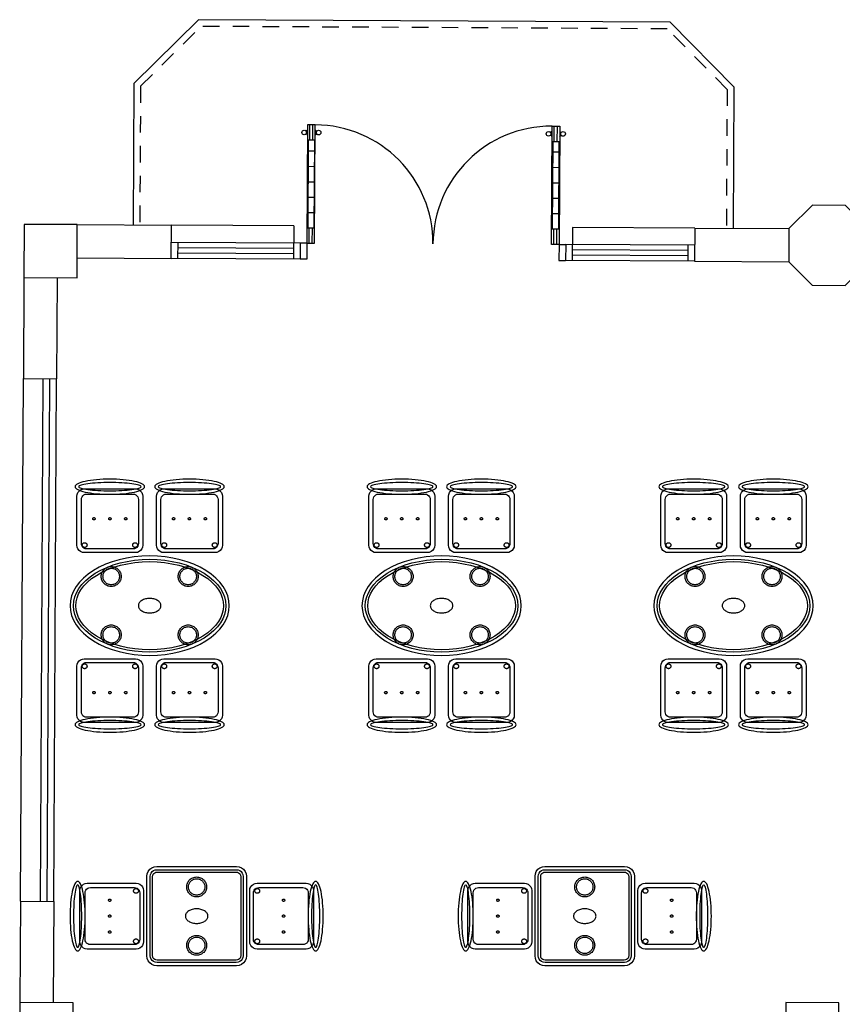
# Model space of a CAD drawing. Header units: metres. Extents: x 2232.4 to 2275.2, y 411.9 to 437.5.
# Tile 4 of 34: x 2232.4 to 2238.6, y 425.7 to 433.1. Entities that reach past the tile are written whole.
import ezdxf

# ---------------------------------------------------------------- set-up
doc = ezdxf.new("R2010")
doc.units = ezdxf.units.M
doc.linetypes.add('HIDDEN2', pattern=[0.1875, 0.125, -0.0625])
for name, color, linetype in [('CL', 40, 'Continuous'), ('DOOR', 5, 'Continuous'), ('ELEV', 4, 'Continuous'), ('HIDDEN', 9, 'HIDDEN2'), ('RP_CHAIRS', 7, 'Continuous'), ('RP_TABLES', 7, 'Continuous'), ('WALL NEW', 40, 'Continuous')]:
    doc.layers.add(name, color=color, linetype=linetype)

# ---------------------------------------------------------------- blocks, each defined once
blk = doc.blocks.new('HHHBHHB')
at = {"layer": 'DOOR'}
for p, q in [((2938.6427, 449.7286), (2938.6427, 448.6488)), ((2938.7128, 449.7286), (2938.6427, 449.7286)), ((2938.6637, 449.5884), (2938.6637, 449.7286)), ((2938.6918, 449.5884), (2938.6918, 449.7286)), ((2938.7128, 448.6488), (2938.7128, 449.7286)), ((2940.8726, 448.6488), (2940.8726, 449.7286)), ((2940.8726, 449.7286), (2940.9427, 449.7286)), ((2940.8936, 449.5884), (2940.8936, 449.7286)), ((2940.9217, 449.5884), (2940.9217, 449.7286)), ((2940.9427, 449.7286), (2940.9427, 448.6488)), ((2938.7128, 449.5884), (2938.6427, 449.5884)), ((2938.6497, 449.5884), (2938.6497, 448.789)), ((2938.7058, 449.5884), (2938.7058, 448.789)), ((2940.8726, 449.5884), (2940.9427, 449.5884)), ((2940.8796, 449.5884), (2940.8796, 448.789)), ((2940.9357, 449.5884), (2940.9357, 448.789)), ((2938.6497, 449.4902), (2938.7058, 449.4902)), ((2940.9357, 449.4902), (2940.8796, 449.4902)), ((2938.6497, 449.35), (2938.7058, 449.35)), ((2940.9357, 449.35), (2940.8796, 449.35)), ((2938.6497, 449.2097), (2938.7058, 449.2097)), ((2940.9357, 449.2097), (2940.8796, 449.2097)), ((2938.6497, 449.0695), (2938.7058, 449.0695)), ((2940.9357, 449.0695), (2940.8796, 449.0695)), ((2938.6497, 448.9293), (2938.7058, 448.9293)), ((2940.9357, 448.9293), (2940.8796, 448.9293)), ((2938.6427, 448.789), (2938.7128, 448.789)), ((2938.6637, 448.6488), (2938.6637, 448.789)), ((2938.6918, 448.6488), (2938.6918, 448.789)), ((2940.9427, 448.789), (2940.8726, 448.789)), ((2940.8936, 448.6488), (2940.8936, 448.789)), ((2940.9217, 448.6488), (2940.9217, 448.789)), ((2938.6427, 448.6488), (2938.7128, 448.6488)), ((2940.9427, 448.6488), (2940.8726, 448.6488))]:
    blk.add_line(p, q, dxfattribs=at)
for centre in [(2938.6115, 449.6585), (2938.744, 449.6585), (2940.8414, 449.6585), (2940.9739, 449.6585)]:
    blk.add_circle(centre, 0.021, dxfattribs=at)
for centre, radius, start, end in [((2938.6288, 449.6919), 0.0168, 234.96996, 326.28861), ((2938.7128, 448.6488), 1.0799, 0, 90), ((2938.7268, 449.6919), 0.0168, 213.71139, 305.03004), ((2940.8726, 448.6488), 1.0799, 90, 180), ((2940.8586, 449.6919), 0.0168, 234.96996, 326.28861), ((2940.9567, 449.6919), 0.0168, 213.71139, 305.03004), ((2938.6288, 449.6252), 0.0168, 33.71139, 125.03004), ((2938.7268, 449.6252), 0.0168, 54.96996, 146.28861), ((2940.8586, 449.6252), 0.0168, 33.71139, 125.03004), ((2940.9567, 449.6252), 0.0168, 54.96996, 146.28861)]:
    blk.add_arc(centre, radius, start, end, dxfattribs=at)
blk = doc.blocks.new('GGQSW')
at = {"layer": 'DOOR'}
for p, q in [((2937.5886, 444.5474), (2937.5386, 444.5474)), ((2937.5886, 444.5474), (2937.5886, 444.4274)), ((2939.4886, 444.5474), (2939.5386, 444.5474)), ((2939.4886, 444.5474), (2939.4886, 444.4274)), ((2937.5886, 444.4274), (2937.5386, 444.4274)), ((2939.4886, 444.4274), (2939.5386, 444.4274))]:
    blk.add_line(p, q, dxfattribs=at)
at = {"layer": 'DOOR', "xscale": 0.826086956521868, "yscale": 0.826086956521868, "zscale": 0.826086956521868}
blk.add_blockref('HHHBHHB', (510.0142, 73.9246), dxfattribs=at)
blk = doc.blocks.new('RP_CLASSIC_TABLE_4')
at = {"color": 0, "linetype": 'Continuous', "lineweight": -2}
for points in [[(0.6, 0), (0.5971, 0.0368), (0.5885, 0.0732), (0.5742, 0.1089), (0.5543, 0.1435), (0.5292, 0.1768), (0.4989, 0.2083), (0.4638, 0.2379), (0.4243, 0.2652), (0.3806, 0.2899), (0.3333, 0.3118), (0.2828, 0.3307), (0.2296, 0.3465), (0.1742, 0.3589), (0.1171, 0.3678), (0.0588, 0.3732), (0, 0.375), (-0.0588, 0.3732), (-0.1171, 0.3678), (-0.1742, 0.3589), (-0.2296, 0.3465), (-0.2828, 0.3307), (-0.3333, 0.3118), (-0.3806, 0.2899), (-0.4243, 0.2652), (-0.4638, 0.2379), (-0.4989, 0.2083), (-0.5292, 0.1768), (-0.5543, 0.1435), (-0.5742, 0.1089), (-0.5885, 0.0732), (-0.5971, 0.0368), (-0.6, 0), (-0.5971, -0.0368), (-0.5885, -0.0732), (-0.5742, -0.1089), (-0.5543, -0.1435), (-0.5292, -0.1768), (-0.4989, -0.2083), (-0.4638, -0.2379), (-0.4243, -0.2652), (-0.3806, -0.2899), (-0.3333, -0.3118), (-0.2828, -0.3307), (-0.2296, -0.3465), (-0.1742, -0.3589), (-0.1171, -0.3678), (-0.0588, -0.3732), (0, -0.375), (0.0588, -0.3732), (0.1171, -0.3678), (0.1742, -0.3589), (0.2296, -0.3465), (0.2828, -0.3307), (0.3333, -0.3118), (0.3806, -0.2899), (0.4243, -0.2652), (0.4638, -0.2379), (0.4989, -0.2083), (0.5292, -0.1768), (0.5543, -0.1435), (0.5742, -0.1089), (0.5885, -0.0732), (0.5971, -0.0368)], [(0.5749, 0), (0.5723, -0.0329), (0.5646, -0.0656), (0.5516, -0.0979), (0.5334, -0.1297), (0.5101, -0.1605), (0.4818, -0.1901), (0.4486, -0.218), (0.411, -0.244), (0.3692, -0.2676), (0.3237, -0.2887), (0.2749, -0.307), (0.2233, -0.3222), (0.1695, -0.3343), (0.114, -0.343), (0.0573, -0.3482), (0, -0.35), (-0.0573, -0.3482), (-0.114, -0.343), (-0.1695, -0.3343), (-0.2233, -0.3222), (-0.2749, -0.307), (-0.3237, -0.2887), (-0.3692, -0.2676), (-0.411, -0.244), (-0.4486, -0.218), (-0.4818, -0.1901), (-0.5101, -0.1605), (-0.5334, -0.1297), (-0.5516, -0.0979), (-0.5646, -0.0656), (-0.5723, -0.0329), (-0.5749, 0), (-0.5723, 0.0329), (-0.5646, 0.0656), (-0.5516, 0.0979), (-0.5334, 0.1297), (-0.5101, 0.1605), (-0.4818, 0.1901), (-0.4486, 0.218), (-0.411, 0.244), (-0.3692, 0.2676), (-0.3237, 0.2887), (-0.2749, 0.307), (-0.2233, 0.3222), (-0.1695, 0.3343), (-0.114, 0.343), (-0.0573, 0.3482), (0, 0.35), (0.0573, 0.3482), (0.114, 0.343), (0.1695, 0.3343), (0.2233, 0.3222), (0.2749, 0.307), (0.3237, 0.2887), (0.3692, 0.2676), (0.411, 0.244), (0.4486, 0.218), (0.4818, 0.1901), (0.5101, 0.1605), (0.5334, 0.1297), (0.5516, 0.0979), (0.5646, 0.0656), (0.5723, 0.0329)], [(0.5569, 0), (0.5545, -0.0301), (0.5474, -0.0601), (0.5354, -0.0901), (0.5184, -0.1198), (0.4964, -0.1488), (0.4694, -0.1769), (0.4377, -0.2037), (0.4014, -0.2287), (0.361, -0.2516), (0.3167, -0.2721), (0.2692, -0.2899), (0.2188, -0.3048), (0.1661, -0.3166), (0.1117, -0.3251), (0.0562, -0.3303), (0, -0.332), (-0.0562, -0.3303), (-0.1117, -0.3251), (-0.1661, -0.3166), (-0.2188, -0.3048), (-0.2692, -0.2899), (-0.3167, -0.2721), (-0.361, -0.2516), (-0.4014, -0.2287), (-0.4377, -0.2037), (-0.4694, -0.1769), (-0.4964, -0.1488), (-0.5184, -0.1198), (-0.5354, -0.0901), (-0.5474, -0.0601), (-0.5545, -0.0301), (-0.5569, 0), (-0.5545, 0.0301), (-0.5474, 0.0601), (-0.5354, 0.0901), (-0.5184, 0.1198), (-0.4964, 0.1488), (-0.4694, 0.1769), (-0.4377, 0.2037), (-0.4014, 0.2287), (-0.361, 0.2516), (-0.3167, 0.2721), (-0.2692, 0.2899), (-0.2188, 0.3048), (-0.1661, 0.3166), (-0.1117, 0.3251), (-0.0562, 0.3303), (0, 0.332), (0.0562, 0.3303), (0.1117, 0.3251), (0.1661, 0.3166), (0.2188, 0.3048), (0.2692, 0.2899), (0.3167, 0.2721), (0.361, 0.2516), (0.4014, 0.2287), (0.4377, 0.2037), (0.4694, 0.1769), (0.4964, 0.1488), (0.5184, 0.1198), (0.5354, 0.0901), (0.5474, 0.0601), (0.5545, 0.0301)], [(-0.215, 0.22), (-0.2154, 0.2126), (-0.2164, 0.2054), (-0.2182, 0.1982), (-0.2207, 0.1913), (-0.2239, 0.1846), (-0.2276, 0.1783), (-0.232, 0.1724), (-0.237, 0.167), (-0.2424, 0.162), (-0.2483, 0.1576), (-0.2546, 0.1539), (-0.2613, 0.1507), (-0.2682, 0.1482), (-0.2754, 0.1464), (-0.2826, 0.1454), (-0.29, 0.145), (-0.2974, 0.1454), (-0.3046, 0.1464), (-0.3118, 0.1482), (-0.3187, 0.1507), (-0.3254, 0.1539), (-0.3317, 0.1576), (-0.3376, 0.162), (-0.343, 0.167), (-0.348, 0.1724), (-0.3524, 0.1783), (-0.3561, 0.1846), (-0.3593, 0.1913), (-0.3618, 0.1982), (-0.3636, 0.2054), (-0.3646, 0.2126), (-0.365, 0.22), (-0.3646, 0.2274), (-0.3636, 0.2346), (-0.3618, 0.2418), (-0.3593, 0.2487), (-0.3561, 0.2554), (-0.3524, 0.2617), (-0.348, 0.2676), (-0.343, 0.273), (-0.3376, 0.278), (-0.3317, 0.2824), (-0.3254, 0.2861), (-0.3187, 0.2893), (-0.3118, 0.2918), (-0.3046, 0.2936), (-0.2974, 0.2946), (-0.29, 0.295), (-0.2826, 0.2946), (-0.2754, 0.2936), (-0.2682, 0.2918), (-0.2613, 0.2893), (-0.2546, 0.2861), (-0.2483, 0.2824), (-0.2424, 0.278), (-0.237, 0.273), (-0.232, 0.2676), (-0.2276, 0.2617), (-0.2239, 0.2554), (-0.2207, 0.2487), (-0.2182, 0.2418), (-0.2164, 0.2346), (-0.2154, 0.2274)], [(-0.228, 0.22), (-0.2283, 0.2139), (-0.2292, 0.2079), (-0.2307, 0.202), (-0.2327, 0.1963), (-0.2353, 0.1908), (-0.2384, 0.1856), (-0.2421, 0.1807), (-0.2462, 0.1762), (-0.2507, 0.1721), (-0.2556, 0.1684), (-0.2608, 0.1653), (-0.2663, 0.1627), (-0.272, 0.1607), (-0.2779, 0.1592), (-0.2839, 0.1583), (-0.29, 0.158), (-0.2961, 0.1583), (-0.3021, 0.1592), (-0.308, 0.1607), (-0.3137, 0.1627), (-0.3192, 0.1653), (-0.3244, 0.1684), (-0.3293, 0.1721), (-0.3338, 0.1762), (-0.3379, 0.1807), (-0.3416, 0.1856), (-0.3447, 0.1908), (-0.3473, 0.1963), (-0.3493, 0.202), (-0.3508, 0.2079), (-0.3517, 0.2139), (-0.352, 0.22), (-0.3517, 0.2261), (-0.3508, 0.2321), (-0.3493, 0.238), (-0.3473, 0.2437), (-0.3447, 0.2492), (-0.3416, 0.2544), (-0.3379, 0.2593), (-0.3338, 0.2638), (-0.3293, 0.2679), (-0.3244, 0.2716), (-0.3192, 0.2747), (-0.3137, 0.2773), (-0.308, 0.2793), (-0.3021, 0.2808), (-0.2961, 0.2817), (-0.29, 0.282), (-0.2839, 0.2817), (-0.2779, 0.2808), (-0.272, 0.2793), (-0.2663, 0.2773), (-0.2608, 0.2747), (-0.2556, 0.2716), (-0.2507, 0.2679), (-0.2462, 0.2638), (-0.2421, 0.2593), (-0.2384, 0.2544), (-0.2353, 0.2492), (-0.2327, 0.2437), (-0.2307, 0.238), (-0.2292, 0.2321), (-0.2283, 0.2261)], [(0.365, 0.22), (0.3646, 0.2126), (0.3636, 0.2054), (0.3618, 0.1982), (0.3593, 0.1913), (0.3561, 0.1846), (0.3524, 0.1783), (0.348, 0.1724), (0.343, 0.167), (0.3376, 0.162), (0.3317, 0.1576), (0.3254, 0.1539), (0.3187, 0.1507), (0.3118, 0.1482), (0.3046, 0.1464), (0.2974, 0.1454), (0.29, 0.145), (0.2826, 0.1454), (0.2754, 0.1464), (0.2682, 0.1482), (0.2613, 0.1507), (0.2546, 0.1539), (0.2483, 0.1576), (0.2424, 0.162), (0.237, 0.167), (0.232, 0.1724), (0.2276, 0.1783), (0.2239, 0.1846), (0.2207, 0.1913), (0.2182, 0.1982), (0.2164, 0.2054), (0.2154, 0.2126), (0.215, 0.22), (0.2154, 0.2274), (0.2164, 0.2346), (0.2182, 0.2418), (0.2207, 0.2487), (0.2239, 0.2554), (0.2276, 0.2617), (0.232, 0.2676), (0.237, 0.273), (0.2424, 0.278), (0.2483, 0.2824), (0.2546, 0.2861), (0.2613, 0.2893), (0.2682, 0.2918), (0.2754, 0.2936), (0.2826, 0.2946), (0.29, 0.295), (0.2974, 0.2946), (0.3046, 0.2936), (0.3118, 0.2918), (0.3187, 0.2893), (0.3254, 0.2861), (0.3317, 0.2824), (0.3376, 0.278), (0.343, 0.273), (0.348, 0.2676), (0.3524, 0.2617), (0.3561, 0.2554), (0.3593, 0.2487), (0.3618, 0.2418), (0.3636, 0.2346), (0.3646, 0.2274)], [(0.352, 0.22), (0.3517, 0.2139), (0.3508, 0.2079), (0.3493, 0.202), (0.3473, 0.1963), (0.3447, 0.1908), (0.3416, 0.1856), (0.3379, 0.1807), (0.3338, 0.1762), (0.3293, 0.1721), (0.3244, 0.1684), (0.3192, 0.1653), (0.3137, 0.1627), (0.308, 0.1607), (0.3021, 0.1592), (0.2961, 0.1583), (0.29, 0.158), (0.2839, 0.1583), (0.2779, 0.1592), (0.272, 0.1607), (0.2663, 0.1627), (0.2608, 0.1653), (0.2556, 0.1684), (0.2507, 0.1721), (0.2462, 0.1762), (0.2421, 0.1807), (0.2384, 0.1856), (0.2353, 0.1908), (0.2327, 0.1963), (0.2307, 0.202), (0.2292, 0.2079), (0.2283, 0.2139), (0.228, 0.22), (0.2283, 0.2261), (0.2292, 0.2321), (0.2307, 0.238), (0.2327, 0.2437), (0.2353, 0.2492), (0.2384, 0.2544), (0.2421, 0.2593), (0.2462, 0.2638), (0.2507, 0.2679), (0.2556, 0.2716), (0.2608, 0.2747), (0.2663, 0.2773), (0.272, 0.2793), (0.2779, 0.2808), (0.2839, 0.2817), (0.29, 0.282), (0.2961, 0.2817), (0.3021, 0.2808), (0.308, 0.2793), (0.3137, 0.2773), (0.3192, 0.2747), (0.3244, 0.2716), (0.3293, 0.2679), (0.3338, 0.2638), (0.3379, 0.2593), (0.3416, 0.2544), (0.3447, 0.2492), (0.3473, 0.2437), (0.3493, 0.238), (0.3508, 0.2321), (0.3517, 0.2261)], [(0.085, 0), (0.0846, 0.0054), (0.0834, 0.0107), (0.0813, 0.016), (0.0785, 0.021), (0.075, 0.0259), (0.0707, 0.0306), (0.0657, 0.0349), (0.0601, 0.0389), (0.0539, 0.0425), (0.0472, 0.0457), (0.0401, 0.0485), (0.0325, 0.0508), (0.0247, 0.0526), (0.0166, 0.0539), (0.0083, 0.0547), (0, 0.055), (-0.0083, 0.0547), (-0.0166, 0.0539), (-0.0247, 0.0526), (-0.0325, 0.0508), (-0.0401, 0.0485), (-0.0472, 0.0457), (-0.0539, 0.0425), (-0.0601, 0.0389), (-0.0657, 0.0349), (-0.0707, 0.0306), (-0.075, 0.0259), (-0.0785, 0.021), (-0.0813, 0.016), (-0.0834, 0.0107), (-0.0846, 0.0054), (-0.085, 0), (-0.0846, -0.0054), (-0.0834, -0.0107), (-0.0813, -0.016), (-0.0785, -0.021), (-0.075, -0.0259), (-0.0707, -0.0306), (-0.0657, -0.0349), (-0.0601, -0.0389), (-0.0539, -0.0425), (-0.0472, -0.0457), (-0.0401, -0.0485), (-0.0325, -0.0508), (-0.0247, -0.0526), (-0.0166, -0.0539), (-0.0083, -0.0547), (0, -0.055), (0.0083, -0.0547), (0.0166, -0.0539), (0.0247, -0.0526), (0.0325, -0.0508), (0.0401, -0.0485), (0.0472, -0.0457), (0.0539, -0.0425), (0.0601, -0.0389), (0.0657, -0.0349), (0.0707, -0.0306), (0.075, -0.0259), (0.0785, -0.021), (0.0813, -0.016), (0.0834, -0.0107), (0.0846, -0.0054)], [(-0.215, -0.22), (-0.2154, -0.2274), (-0.2164, -0.2346), (-0.2182, -0.2418), (-0.2207, -0.2487), (-0.2239, -0.2554), (-0.2276, -0.2617), (-0.232, -0.2676), (-0.237, -0.273), (-0.2424, -0.278), (-0.2483, -0.2824), (-0.2546, -0.2861), (-0.2613, -0.2893), (-0.2682, -0.2918), (-0.2754, -0.2936), (-0.2826, -0.2946), (-0.29, -0.295), (-0.2974, -0.2946), (-0.3046, -0.2936), (-0.3118, -0.2918), (-0.3187, -0.2893), (-0.3254, -0.2861), (-0.3317, -0.2824), (-0.3376, -0.278), (-0.343, -0.273), (-0.348, -0.2676), (-0.3524, -0.2617), (-0.3561, -0.2554), (-0.3593, -0.2487), (-0.3618, -0.2418), (-0.3636, -0.2346), (-0.3646, -0.2274), (-0.365, -0.22), (-0.3646, -0.2126), (-0.3636, -0.2054), (-0.3618, -0.1982), (-0.3593, -0.1913), (-0.3561, -0.1846), (-0.3524, -0.1783), (-0.348, -0.1724), (-0.343, -0.167), (-0.3376, -0.162), (-0.3317, -0.1576), (-0.3254, -0.1539), (-0.3187, -0.1507), (-0.3118, -0.1482), (-0.3046, -0.1464), (-0.2974, -0.1454), (-0.29, -0.145), (-0.2826, -0.1454), (-0.2754, -0.1464), (-0.2682, -0.1482), (-0.2613, -0.1507), (-0.2546, -0.1539), (-0.2483, -0.1576), (-0.2424, -0.162), (-0.237, -0.167), (-0.232, -0.1724), (-0.2276, -0.1783), (-0.2239, -0.1846), (-0.2207, -0.1913), (-0.2182, -0.1982), (-0.2164, -0.2054), (-0.2154, -0.2126)], [(0.365, -0.22), (0.3646, -0.2274), (0.3636, -0.2346), (0.3618, -0.2418), (0.3593, -0.2487), (0.3561, -0.2554), (0.3524, -0.2617), (0.348, -0.2676), (0.343, -0.273), (0.3376, -0.278), (0.3317, -0.2824), (0.3254, -0.2861), (0.3187, -0.2893), (0.3118, -0.2918), (0.3046, -0.2936), (0.2974, -0.2946), (0.29, -0.295), (0.2826, -0.2946), (0.2754, -0.2936), (0.2682, -0.2918), (0.2613, -0.2893), (0.2546, -0.2861), (0.2483, -0.2824), (0.2424, -0.278), (0.237, -0.273), (0.232, -0.2676), (0.2276, -0.2617), (0.2239, -0.2554), (0.2207, -0.2487), (0.2182, -0.2418), (0.2164, -0.2346), (0.2154, -0.2274), (0.215, -0.22), (0.2154, -0.2126), (0.2164, -0.2054), (0.2182, -0.1982), (0.2207, -0.1913), (0.2239, -0.1846), (0.2276, -0.1783), (0.232, -0.1724), (0.237, -0.167), (0.2424, -0.162), (0.2483, -0.1576), (0.2546, -0.1539), (0.2613, -0.1507), (0.2682, -0.1482), (0.2754, -0.1464), (0.2826, -0.1454), (0.29, -0.145), (0.2974, -0.1454), (0.3046, -0.1464), (0.3118, -0.1482), (0.3187, -0.1507), (0.3254, -0.1539), (0.3317, -0.1576), (0.3376, -0.162), (0.343, -0.167), (0.348, -0.1724), (0.3524, -0.1783), (0.3561, -0.1846), (0.3593, -0.1913), (0.3618, -0.1982), (0.3636, -0.2054), (0.3646, -0.2126)], [(-0.228, -0.22), (-0.2283, -0.2261), (-0.2292, -0.2321), (-0.2307, -0.238), (-0.2327, -0.2437), (-0.2353, -0.2492), (-0.2384, -0.2544), (-0.2421, -0.2593), (-0.2462, -0.2638), (-0.2507, -0.2679), (-0.2556, -0.2716), (-0.2608, -0.2747), (-0.2663, -0.2773), (-0.272, -0.2793), (-0.2779, -0.2808), (-0.2839, -0.2817), (-0.29, -0.282), (-0.2961, -0.2817), (-0.3021, -0.2808), (-0.308, -0.2793), (-0.3137, -0.2773), (-0.3192, -0.2747), (-0.3244, -0.2716), (-0.3293, -0.2679), (-0.3338, -0.2638), (-0.3379, -0.2593), (-0.3416, -0.2544), (-0.3447, -0.2492), (-0.3473, -0.2437), (-0.3493, -0.238), (-0.3508, -0.2321), (-0.3517, -0.2261), (-0.352, -0.22), (-0.3517, -0.2139), (-0.3508, -0.2079), (-0.3493, -0.202), (-0.3473, -0.1963), (-0.3447, -0.1908), (-0.3416, -0.1856), (-0.3379, -0.1807), (-0.3338, -0.1762), (-0.3293, -0.1721), (-0.3244, -0.1684), (-0.3192, -0.1653), (-0.3137, -0.1627), (-0.308, -0.1607), (-0.3021, -0.1592), (-0.2961, -0.1583), (-0.29, -0.158), (-0.2839, -0.1583), (-0.2779, -0.1592), (-0.272, -0.1607), (-0.2663, -0.1627), (-0.2608, -0.1653), (-0.2556, -0.1684), (-0.2507, -0.1721), (-0.2462, -0.1762), (-0.2421, -0.1807), (-0.2384, -0.1856), (-0.2353, -0.1908), (-0.2327, -0.1963), (-0.2307, -0.202), (-0.2292, -0.2079), (-0.2283, -0.2139)], [(0.352, -0.22), (0.3517, -0.2261), (0.3508, -0.2321), (0.3493, -0.238), (0.3473, -0.2437), (0.3447, -0.2492), (0.3416, -0.2544), (0.3379, -0.2593), (0.3338, -0.2638), (0.3293, -0.2679), (0.3244, -0.2716), (0.3192, -0.2747), (0.3137, -0.2773), (0.308, -0.2793), (0.3021, -0.2808), (0.2961, -0.2817), (0.29, -0.282), (0.2839, -0.2817), (0.2779, -0.2808), (0.272, -0.2793), (0.2663, -0.2773), (0.2608, -0.2747), (0.2556, -0.2716), (0.2507, -0.2679), (0.2462, -0.2638), (0.2421, -0.2593), (0.2384, -0.2544), (0.2353, -0.2492), (0.2327, -0.2437), (0.2307, -0.238), (0.2292, -0.2321), (0.2283, -0.2261), (0.228, -0.22), (0.2283, -0.2139), (0.2292, -0.2079), (0.2307, -0.202), (0.2327, -0.1963), (0.2353, -0.1908), (0.2384, -0.1856), (0.2421, -0.1807), (0.2462, -0.1762), (0.2507, -0.1721), (0.2556, -0.1684), (0.2608, -0.1653), (0.2663, -0.1627), (0.272, -0.1607), (0.2779, -0.1592), (0.2839, -0.1583), (0.29, -0.158), (0.2961, -0.1583), (0.3021, -0.1592), (0.308, -0.1607), (0.3137, -0.1627), (0.3192, -0.1653), (0.3244, -0.1684), (0.3293, -0.1721), (0.3338, -0.1762), (0.3379, -0.1807), (0.3416, -0.1856), (0.3447, -0.1908), (0.3473, -0.1963), (0.3493, -0.202), (0.3508, -0.2079), (0.3517, -0.2139)]]:
    blk.add_lwpolyline(points, close=True, dxfattribs=at)
blk = doc.blocks.new('RP_CLASSIC_CHAIR')
at = {"color": 0, "linetype": 'Continuous', "lineweight": -2}
for points in [[(0.262, 0.222), (0.2607, 0.2276), (0.257, 0.2331), (0.2507, 0.2385), (0.2421, 0.2438), (0.2311, 0.2489), (0.2178, 0.2537), (0.2025, 0.2582), (0.1853, 0.2623), (0.1662, 0.2661), (0.1456, 0.2694), (0.1235, 0.2723), (0.1003, 0.2747), (0.0761, 0.2765), (0.0511, 0.2779), (0.0257, 0.2787), (0, 0.279), (-0.0257, 0.2787), (-0.0511, 0.2779), (-0.0761, 0.2765), (-0.1003, 0.2747), (-0.1235, 0.2723), (-0.1456, 0.2694), (-0.1662, 0.2661), (-0.1853, 0.2623), (-0.2025, 0.2582), (-0.2178, 0.2537), (-0.2311, 0.2489), (-0.2421, 0.2438), (-0.2507, 0.2385), (-0.257, 0.2331), (-0.2607, 0.2276), (-0.262, 0.222), (-0.2607, 0.2164), (-0.257, 0.2109), (-0.2507, 0.2055), (-0.2421, 0.2002), (-0.2311, 0.1951), (-0.2178, 0.1903), (-0.2025, 0.1858), (-0.1853, 0.1817), (-0.1662, 0.1779), (-0.1456, 0.1746), (-0.1235, 0.1717), (-0.1003, 0.1693), (-0.0761, 0.1675), (-0.0511, 0.1661), (-0.0257, 0.1653), (0, 0.165), (0.0257, 0.1653), (0.0511, 0.1661), (0.0761, 0.1675), (0.1003, 0.1693), (0.1235, 0.1717), (0.1456, 0.1746), (0.1662, 0.1779), (0.1853, 0.1817), (0.2025, 0.1858), (0.2178, 0.1903), (0.2311, 0.1951), (0.2421, 0.2002), (0.2507, 0.2055), (0.257, 0.2109), (0.2607, 0.2164)], [(0.235, 0.222), (0.2339, 0.225), (0.2305, 0.228), (0.2249, 0.231), (0.2171, 0.2339), (0.2073, 0.2366), (0.1954, 0.2392), (0.1817, 0.2417), (0.1662, 0.2439), (0.1491, 0.246), (0.1306, 0.2478), (0.1108, 0.2493), (0.0899, 0.2506), (0.0682, 0.2517), (0.0458, 0.2524), (0.023, 0.2529), (0, 0.253), (-0.023, 0.2529), (-0.0458, 0.2524), (-0.0682, 0.2517), (-0.0899, 0.2506), (-0.1108, 0.2493), (-0.1306, 0.2478), (-0.1491, 0.246), (-0.1662, 0.2439), (-0.1817, 0.2417), (-0.1954, 0.2392), (-0.2073, 0.2366), (-0.2171, 0.2339), (-0.2249, 0.231), (-0.2305, 0.228), (-0.2339, 0.225), (-0.235, 0.222), (-0.2339, 0.219), (-0.2305, 0.216), (-0.2249, 0.213), (-0.2171, 0.2101), (-0.2073, 0.2074), (-0.1954, 0.2048), (-0.1817, 0.2023), (-0.1662, 0.2001), (-0.1491, 0.198), (-0.1306, 0.1962), (-0.1108, 0.1947), (-0.0899, 0.1934), (-0.0682, 0.1923), (-0.0458, 0.1916), (-0.023, 0.1911), (0, 0.191), (0.023, 0.1911), (0.0458, 0.1916), (0.0682, 0.1923), (0.0899, 0.1934), (0.1108, 0.1947), (0.1306, 0.1962), (0.1491, 0.198), (0.1662, 0.2001), (0.1817, 0.2023), (0.1954, 0.2048), (0.2073, 0.2074), (0.2171, 0.2101), (0.2249, 0.213), (0.2305, 0.216), (0.2339, 0.219)], [(0.193, -0.275), (-0.193, -0.275), (-0.2072, -0.2731), (-0.2205, -0.2676), (-0.2319, -0.2589), (-0.2406, -0.2475), (-0.2461, -0.2342), (-0.248, -0.22), (-0.248, 0.15), (-0.2461, 0.1642), (-0.2406, 0.1775), (-0.2319, 0.1889), (-0.2205, 0.1976), (-0.2072, 0.2031), (-0.193, 0.205), (0.193, 0.205), (0.2072, 0.2031), (0.2205, 0.1976), (0.2319, 0.1889), (0.2406, 0.1775), (0.2461, 0.1642), (0.248, 0.15), (0.248, -0.22), (0.2461, -0.2342), (0.2406, -0.2475), (0.2319, -0.2589), (0.2205, -0.2676), (0.2072, -0.2731)], [(0.175, -0.247), (-0.175, -0.247), (-0.1854, -0.2456), (-0.195, -0.2416), (-0.2033, -0.2353), (-0.2096, -0.227), (-0.2136, -0.2174), (-0.215, -0.207), (-0.215, 0.126), (-0.2136, 0.1364), (-0.2096, 0.146), (-0.2033, 0.1543), (-0.195, 0.1606), (-0.1854, 0.1646), (-0.175, 0.166), (0.175, 0.166), (0.1854, 0.1646), (0.195, 0.1606), (0.2033, 0.1543), (0.2096, 0.146), (0.2136, 0.1364), (0.215, 0.126), (0.215, -0.207), (0.2136, -0.2174), (0.2096, -0.227), (0.2033, -0.2353), (0.195, -0.2416), (0.1854, -0.2456)], [(-0.111, -0.02), (-0.111, -0.0209), (-0.1112, -0.0218), (-0.1114, -0.0226), (-0.1117, -0.0234), (-0.1121, -0.0242), (-0.1125, -0.025), (-0.113, -0.0257), (-0.1136, -0.0264), (-0.1143, -0.027), (-0.115, -0.0275), (-0.1158, -0.0279), (-0.1166, -0.0283), (-0.1174, -0.0286), (-0.1182, -0.0288), (-0.1191, -0.029), (-0.12, -0.029), (-0.1209, -0.029), (-0.1218, -0.0288), (-0.1226, -0.0286), (-0.1234, -0.0283), (-0.1242, -0.0279), (-0.125, -0.0275), (-0.1257, -0.027), (-0.1264, -0.0264), (-0.127, -0.0257), (-0.1275, -0.025), (-0.1279, -0.0242), (-0.1283, -0.0234), (-0.1286, -0.0226), (-0.1288, -0.0218), (-0.129, -0.0209), (-0.129, -0.02), (-0.129, -0.0191), (-0.1288, -0.0182), (-0.1286, -0.0174), (-0.1283, -0.0166), (-0.1279, -0.0158), (-0.1275, -0.015), (-0.127, -0.0143), (-0.1264, -0.0136), (-0.1257, -0.013), (-0.125, -0.0125), (-0.1242, -0.0121), (-0.1234, -0.0117), (-0.1226, -0.0114), (-0.1218, -0.0112), (-0.1209, -0.011), (-0.12, -0.011), (-0.1191, -0.011), (-0.1182, -0.0112), (-0.1174, -0.0114), (-0.1166, -0.0117), (-0.1158, -0.0121), (-0.115, -0.0125), (-0.1143, -0.013), (-0.1136, -0.0136), (-0.113, -0.0143), (-0.1125, -0.015), (-0.1121, -0.0158), (-0.1117, -0.0166), (-0.1114, -0.0174), (-0.1112, -0.0182), (-0.111, -0.0191)], [(0.009, -0.02), (0.009, -0.0209), (0.0088, -0.0218), (0.0086, -0.0226), (0.0083, -0.0234), (0.0079, -0.0242), (0.0075, -0.025), (0.007, -0.0257), (0.0064, -0.0264), (0.0057, -0.027), (0.005, -0.0275), (0.0042, -0.0279), (0.0034, -0.0283), (0.0026, -0.0286), (0.0018, -0.0288), (0.0009, -0.029), (0, -0.029), (-0.0009, -0.029), (-0.0018, -0.0288), (-0.0026, -0.0286), (-0.0034, -0.0283), (-0.0042, -0.0279), (-0.005, -0.0275), (-0.0057, -0.027), (-0.0064, -0.0264), (-0.007, -0.0257), (-0.0075, -0.025), (-0.0079, -0.0242), (-0.0083, -0.0234), (-0.0086, -0.0226), (-0.0088, -0.0218), (-0.009, -0.0209), (-0.009, -0.02), (-0.009, -0.0191), (-0.0088, -0.0182), (-0.0086, -0.0174), (-0.0083, -0.0166), (-0.0079, -0.0158), (-0.0075, -0.015), (-0.007, -0.0143), (-0.0064, -0.0136), (-0.0057, -0.013), (-0.005, -0.0125), (-0.0042, -0.0121), (-0.0034, -0.0117), (-0.0026, -0.0114), (-0.0018, -0.0112), (-0.0009, -0.011), (0, -0.011), (0.0009, -0.011), (0.0018, -0.0112), (0.0026, -0.0114), (0.0034, -0.0117), (0.0042, -0.0121), (0.005, -0.0125), (0.0057, -0.013), (0.0064, -0.0136), (0.007, -0.0143), (0.0075, -0.015), (0.0079, -0.0158), (0.0083, -0.0166), (0.0086, -0.0174), (0.0088, -0.0182), (0.009, -0.0191)], [(0.129, -0.02), (0.129, -0.0209), (0.1288, -0.0218), (0.1286, -0.0226), (0.1283, -0.0234), (0.1279, -0.0242), (0.1275, -0.025), (0.127, -0.0257), (0.1264, -0.0264), (0.1257, -0.027), (0.125, -0.0275), (0.1242, -0.0279), (0.1234, -0.0283), (0.1226, -0.0286), (0.1218, -0.0288), (0.1209, -0.029), (0.12, -0.029), (0.1191, -0.029), (0.1182, -0.0288), (0.1174, -0.0286), (0.1166, -0.0283), (0.1158, -0.0279), (0.115, -0.0275), (0.1143, -0.027), (0.1136, -0.0264), (0.113, -0.0257), (0.1125, -0.025), (0.1121, -0.0242), (0.1117, -0.0234), (0.1114, -0.0226), (0.1112, -0.0218), (0.111, -0.0209), (0.111, -0.02), (0.111, -0.0191), (0.1112, -0.0182), (0.1114, -0.0174), (0.1117, -0.0166), (0.1121, -0.0158), (0.1125, -0.015), (0.113, -0.0143), (0.1136, -0.0136), (0.1143, -0.013), (0.115, -0.0125), (0.1158, -0.0121), (0.1166, -0.0117), (0.1174, -0.0114), (0.1182, -0.0112), (0.1191, -0.011), (0.12, -0.011), (0.1209, -0.011), (0.1218, -0.0112), (0.1226, -0.0114), (0.1234, -0.0117), (0.1242, -0.0121), (0.125, -0.0125), (0.1257, -0.013), (0.1264, -0.0136), (0.127, -0.0143), (0.1275, -0.015), (0.1279, -0.0158), (0.1283, -0.0166), (0.1286, -0.0174), (0.1288, -0.0182), (0.129, -0.0191)], [(-0.172, -0.218), (-0.1721, -0.2198), (-0.1723, -0.2215), (-0.1728, -0.2232), (-0.1734, -0.2249), (-0.1741, -0.2265), (-0.175, -0.228), (-0.1761, -0.2294), (-0.1773, -0.2307), (-0.1786, -0.2319), (-0.18, -0.233), (-0.1815, -0.2339), (-0.1831, -0.2346), (-0.1848, -0.2352), (-0.1865, -0.2357), (-0.1882, -0.2359), (-0.19, -0.236), (-0.1918, -0.2359), (-0.1935, -0.2357), (-0.1952, -0.2352), (-0.1969, -0.2346), (-0.1985, -0.2339), (-0.2, -0.233), (-0.2014, -0.2319), (-0.2027, -0.2307), (-0.2039, -0.2294), (-0.205, -0.228), (-0.2059, -0.2265), (-0.2066, -0.2249), (-0.2072, -0.2232), (-0.2077, -0.2215), (-0.2079, -0.2198), (-0.208, -0.218), (-0.2079, -0.2162), (-0.2077, -0.2145), (-0.2072, -0.2128), (-0.2066, -0.2111), (-0.2059, -0.2095), (-0.205, -0.208), (-0.2039, -0.2066), (-0.2027, -0.2053), (-0.2014, -0.2041), (-0.2, -0.203), (-0.1985, -0.2021), (-0.1969, -0.2014), (-0.1952, -0.2008), (-0.1935, -0.2003), (-0.1918, -0.2001), (-0.19, -0.2), (-0.1882, -0.2001), (-0.1865, -0.2003), (-0.1848, -0.2008), (-0.1831, -0.2014), (-0.1815, -0.2021), (-0.18, -0.203), (-0.1786, -0.2041), (-0.1773, -0.2053), (-0.1761, -0.2066), (-0.175, -0.208), (-0.1741, -0.2095), (-0.1734, -0.2111), (-0.1728, -0.2128), (-0.1723, -0.2145), (-0.1721, -0.2162)], [(0.208, -0.218), (0.2079, -0.2198), (0.2077, -0.2215), (0.2072, -0.2232), (0.2066, -0.2249), (0.2059, -0.2265), (0.205, -0.228), (0.2039, -0.2294), (0.2027, -0.2307), (0.2014, -0.2319), (0.2, -0.233), (0.1985, -0.2339), (0.1969, -0.2346), (0.1952, -0.2352), (0.1935, -0.2357), (0.1918, -0.2359), (0.19, -0.236), (0.1882, -0.2359), (0.1865, -0.2357), (0.1848, -0.2352), (0.1831, -0.2346), (0.1815, -0.2339), (0.18, -0.233), (0.1786, -0.2319), (0.1773, -0.2307), (0.1761, -0.2294), (0.175, -0.228), (0.1741, -0.2265), (0.1734, -0.2249), (0.1728, -0.2232), (0.1723, -0.2215), (0.1721, -0.2198), (0.172, -0.218), (0.1721, -0.2162), (0.1723, -0.2145), (0.1728, -0.2128), (0.1734, -0.2111), (0.1741, -0.2095), (0.175, -0.208), (0.1761, -0.2066), (0.1773, -0.2053), (0.1786, -0.2041), (0.18, -0.203), (0.1815, -0.2021), (0.1831, -0.2014), (0.1848, -0.2008), (0.1865, -0.2003), (0.1882, -0.2001), (0.19, -0.2), (0.1918, -0.2001), (0.1935, -0.2003), (0.1952, -0.2008), (0.1969, -0.2014), (0.1985, -0.2021), (0.2, -0.203), (0.2014, -0.2041), (0.2027, -0.2053), (0.2039, -0.2066), (0.205, -0.208), (0.2059, -0.2095), (0.2066, -0.2111), (0.2072, -0.2128), (0.2077, -0.2145), (0.2079, -0.2162)]]:
    blk.add_lwpolyline(points, close=True, dxfattribs=at)
blk = doc.blocks.new('RP_CLASSIC_TABLE_2')
at = {"color": 0, "linetype": 'Continuous', "lineweight": -2}
for points in [[(0.3, -0.375), (-0.3, -0.375), (-0.3194, -0.3724), (-0.3375, -0.365), (-0.353, -0.353), (-0.365, -0.3375), (-0.3724, -0.3194), (-0.375, -0.3), (-0.375, 0.3), (-0.3724, 0.3194), (-0.365, 0.3375), (-0.353, 0.353), (-0.3375, 0.365), (-0.3194, 0.3724), (-0.3, 0.375), (0.3, 0.375), (0.3194, 0.3724), (0.3375, 0.365), (0.353, 0.353), (0.365, 0.3375), (0.3724, 0.3194), (0.375, 0.3), (0.375, -0.3), (0.3724, -0.3194), (0.365, -0.3375), (0.353, -0.353), (0.3375, -0.365), (0.3194, -0.3724)], [(0.2984, -0.35), (-0.2984, -0.35), (-0.3129, -0.3481), (-0.3249, -0.3431), (-0.3352, -0.3352), (-0.3431, -0.3249), (-0.3481, -0.3129), (-0.35, -0.2984), (-0.35, 0.2984), (-0.3481, 0.3129), (-0.3431, 0.3249), (-0.3352, 0.3352), (-0.3249, 0.3431), (-0.3129, 0.3481), (-0.2984, 0.35), (0.2984, 0.35), (0.3129, 0.3481), (0.3249, 0.3431), (0.3352, 0.3352), (0.3431, 0.3249), (0.3481, 0.3129), (0.35, 0.2984), (0.35, -0.2984), (0.3481, -0.3129), (0.3431, -0.3249), (0.3352, -0.3352), (0.3249, -0.3431), (0.3129, -0.3481)], [(0.2972, -0.332), (-0.2972, -0.332), (-0.3082, -0.3306), (-0.3158, -0.3274), (-0.3224, -0.3224), (-0.3274, -0.3158), (-0.3306, -0.3082), (-0.332, -0.2972), (-0.332, 0.2972), (-0.3306, 0.3082), (-0.3274, 0.3158), (-0.3224, 0.3224), (-0.3158, 0.3274), (-0.3082, 0.3306), (-0.2972, 0.332), (0.2972, 0.332), (0.3082, 0.3306), (0.3158, 0.3274), (0.3224, 0.3224), (0.3274, 0.3158), (0.3306, 0.3082), (0.332, 0.2972), (0.332, -0.2972), (0.3306, -0.3082), (0.3274, -0.3158), (0.3224, -0.3224), (0.3158, -0.3274), (0.3082, -0.3306)], [(0.075, 0.22), (0.0746, 0.2126), (0.0736, 0.2054), (0.0718, 0.1982), (0.0693, 0.1913), (0.0661, 0.1846), (0.0624, 0.1783), (0.058, 0.1724), (0.053, 0.167), (0.0476, 0.162), (0.0417, 0.1576), (0.0354, 0.1539), (0.0287, 0.1507), (0.0218, 0.1482), (0.0146, 0.1464), (0.0074, 0.1454), (0, 0.145), (-0.0074, 0.1454), (-0.0146, 0.1464), (-0.0218, 0.1482), (-0.0287, 0.1507), (-0.0354, 0.1539), (-0.0417, 0.1576), (-0.0476, 0.162), (-0.053, 0.167), (-0.058, 0.1724), (-0.0624, 0.1783), (-0.0661, 0.1846), (-0.0693, 0.1913), (-0.0718, 0.1982), (-0.0736, 0.2054), (-0.0746, 0.2126), (-0.075, 0.22), (-0.0746, 0.2274), (-0.0736, 0.2346), (-0.0718, 0.2418), (-0.0693, 0.2487), (-0.0661, 0.2554), (-0.0624, 0.2617), (-0.058, 0.2676), (-0.053, 0.273), (-0.0476, 0.278), (-0.0417, 0.2824), (-0.0354, 0.2861), (-0.0287, 0.2893), (-0.0218, 0.2918), (-0.0146, 0.2936), (-0.0074, 0.2946), (0, 0.295), (0.0074, 0.2946), (0.0146, 0.2936), (0.0218, 0.2918), (0.0287, 0.2893), (0.0354, 0.2861), (0.0417, 0.2824), (0.0476, 0.278), (0.053, 0.273), (0.058, 0.2676), (0.0624, 0.2617), (0.0661, 0.2554), (0.0693, 0.2487), (0.0718, 0.2418), (0.0736, 0.2346), (0.0746, 0.2274)], [(0.062, 0.22), (0.0617, 0.2139), (0.0608, 0.2079), (0.0593, 0.202), (0.0573, 0.1963), (0.0547, 0.1908), (0.0516, 0.1856), (0.0479, 0.1807), (0.0438, 0.1762), (0.0393, 0.1721), (0.0344, 0.1684), (0.0292, 0.1653), (0.0237, 0.1627), (0.018, 0.1607), (0.0121, 0.1592), (0.0061, 0.1583), (0, 0.158), (-0.0061, 0.1583), (-0.0121, 0.1592), (-0.018, 0.1607), (-0.0237, 0.1627), (-0.0292, 0.1653), (-0.0344, 0.1684), (-0.0393, 0.1721), (-0.0438, 0.1762), (-0.0479, 0.1807), (-0.0516, 0.1856), (-0.0547, 0.1908), (-0.0573, 0.1963), (-0.0593, 0.202), (-0.0608, 0.2079), (-0.0617, 0.2139), (-0.062, 0.22), (-0.0617, 0.2261), (-0.0608, 0.2321), (-0.0593, 0.238), (-0.0573, 0.2437), (-0.0547, 0.2492), (-0.0516, 0.2544), (-0.0479, 0.2593), (-0.0438, 0.2638), (-0.0393, 0.2679), (-0.0344, 0.2716), (-0.0292, 0.2747), (-0.0237, 0.2773), (-0.018, 0.2793), (-0.0121, 0.2808), (-0.0061, 0.2817), (0, 0.282), (0.0061, 0.2817), (0.0121, 0.2808), (0.018, 0.2793), (0.0237, 0.2773), (0.0292, 0.2747), (0.0344, 0.2716), (0.0393, 0.2679), (0.0438, 0.2638), (0.0479, 0.2593), (0.0516, 0.2544), (0.0547, 0.2492), (0.0573, 0.2437), (0.0593, 0.238), (0.0608, 0.2321), (0.0617, 0.2261)], [(0.085, 0), (0.0846, 0.0054), (0.0834, 0.0107), (0.0813, 0.016), (0.0785, 0.021), (0.075, 0.0259), (0.0707, 0.0306), (0.0657, 0.0349), (0.0601, 0.0389), (0.0539, 0.0425), (0.0472, 0.0457), (0.0401, 0.0485), (0.0325, 0.0508), (0.0247, 0.0526), (0.0166, 0.0539), (0.0083, 0.0547), (0, 0.055), (-0.0083, 0.0547), (-0.0166, 0.0539), (-0.0247, 0.0526), (-0.0325, 0.0508), (-0.0401, 0.0485), (-0.0472, 0.0457), (-0.0539, 0.0425), (-0.0601, 0.0389), (-0.0657, 0.0349), (-0.0707, 0.0306), (-0.075, 0.0259), (-0.0785, 0.021), (-0.0813, 0.016), (-0.0834, 0.0107), (-0.0846, 0.0054), (-0.085, 0), (-0.0846, -0.0054), (-0.0834, -0.0107), (-0.0813, -0.016), (-0.0785, -0.021), (-0.075, -0.0259), (-0.0707, -0.0306), (-0.0657, -0.0349), (-0.0601, -0.0389), (-0.0539, -0.0425), (-0.0472, -0.0457), (-0.0401, -0.0485), (-0.0325, -0.0508), (-0.0247, -0.0526), (-0.0166, -0.0539), (-0.0083, -0.0547), (0, -0.055), (0.0083, -0.0547), (0.0166, -0.0539), (0.0247, -0.0526), (0.0325, -0.0508), (0.0401, -0.0485), (0.0472, -0.0457), (0.0539, -0.0425), (0.0601, -0.0389), (0.0657, -0.0349), (0.0707, -0.0306), (0.075, -0.0259), (0.0785, -0.021), (0.0813, -0.016), (0.0834, -0.0107), (0.0846, -0.0054)], [(0.075, -0.22), (0.0746, -0.2274), (0.0736, -0.2346), (0.0718, -0.2418), (0.0693, -0.2487), (0.0661, -0.2554), (0.0624, -0.2617), (0.058, -0.2676), (0.053, -0.273), (0.0476, -0.278), (0.0417, -0.2824), (0.0354, -0.2861), (0.0287, -0.2893), (0.0218, -0.2918), (0.0146, -0.2936), (0.0074, -0.2946), (0, -0.295), (-0.0074, -0.2946), (-0.0146, -0.2936), (-0.0218, -0.2918), (-0.0287, -0.2893), (-0.0354, -0.2861), (-0.0417, -0.2824), (-0.0476, -0.278), (-0.053, -0.273), (-0.058, -0.2676), (-0.0624, -0.2617), (-0.0661, -0.2554), (-0.0693, -0.2487), (-0.0718, -0.2418), (-0.0736, -0.2346), (-0.0746, -0.2274), (-0.075, -0.22), (-0.0746, -0.2126), (-0.0736, -0.2054), (-0.0718, -0.1982), (-0.0693, -0.1913), (-0.0661, -0.1846), (-0.0624, -0.1783), (-0.058, -0.1724), (-0.053, -0.167), (-0.0476, -0.162), (-0.0417, -0.1576), (-0.0354, -0.1539), (-0.0287, -0.1507), (-0.0218, -0.1482), (-0.0146, -0.1464), (-0.0074, -0.1454), (0, -0.145), (0.0074, -0.1454), (0.0146, -0.1464), (0.0218, -0.1482), (0.0287, -0.1507), (0.0354, -0.1539), (0.0417, -0.1576), (0.0476, -0.162), (0.053, -0.167), (0.058, -0.1724), (0.0624, -0.1783), (0.0661, -0.1846), (0.0693, -0.1913), (0.0718, -0.1982), (0.0736, -0.2054), (0.0746, -0.2126)], [(0.062, -0.22), (0.0617, -0.2261), (0.0608, -0.2321), (0.0593, -0.238), (0.0573, -0.2437), (0.0547, -0.2492), (0.0516, -0.2544), (0.0479, -0.2593), (0.0438, -0.2638), (0.0393, -0.2679), (0.0344, -0.2716), (0.0292, -0.2747), (0.0237, -0.2773), (0.018, -0.2793), (0.0121, -0.2808), (0.0061, -0.2817), (0, -0.282), (-0.0061, -0.2817), (-0.0121, -0.2808), (-0.018, -0.2793), (-0.0237, -0.2773), (-0.0292, -0.2747), (-0.0344, -0.2716), (-0.0393, -0.2679), (-0.0438, -0.2638), (-0.0479, -0.2593), (-0.0516, -0.2544), (-0.0547, -0.2492), (-0.0573, -0.2437), (-0.0593, -0.238), (-0.0608, -0.2321), (-0.0617, -0.2261), (-0.062, -0.22), (-0.0617, -0.2139), (-0.0608, -0.2079), (-0.0593, -0.202), (-0.0573, -0.1963), (-0.0547, -0.1908), (-0.0516, -0.1856), (-0.0479, -0.1807), (-0.0438, -0.1762), (-0.0393, -0.1721), (-0.0344, -0.1684), (-0.0292, -0.1653), (-0.0237, -0.1627), (-0.018, -0.1607), (-0.0121, -0.1592), (-0.0061, -0.1583), (0, -0.158), (0.0061, -0.1583), (0.0121, -0.1592), (0.018, -0.1607), (0.0237, -0.1627), (0.0292, -0.1653), (0.0344, -0.1684), (0.0393, -0.1721), (0.0438, -0.1762), (0.0479, -0.1807), (0.0516, -0.1856), (0.0547, -0.1908), (0.0573, -0.1963), (0.0593, -0.202), (0.0608, -0.2079), (0.0617, -0.2139)]]:
    blk.add_lwpolyline(points, close=True, dxfattribs=at)

msp = doc.modelspace()

# ---------------------------------------------------------------- linework, layer by layer
at = {"layer": 'CL'}
msp.add_line((2233.5882, 431.3082), (2233.5895, 431.5582), dxfattribs=at)
for points in [[(2238.8459, 431.5296), (2238.6701, 431.7074), (2238.4201, 431.7087), (2238.2424, 431.5329), (2238.241, 431.2829), (2238.4168, 431.1052), (2238.6668, 431.1038), (2238.8446, 431.2796)], [(2232.8774, 431.1621), (2232.8796, 431.5621), (2232.4796, 431.5643), (2232.4774, 431.1643)], [(2232.8455, 425.2975), (2232.8476, 425.6975), (2232.4477, 425.6996), (2232.4455, 425.2996)], [(2238.6176, 425.2975), (2238.6198, 425.6975), (2238.2198, 425.6996), (2238.2176, 425.2996)]]:
    msp.add_lwpolyline(points, close=True, dxfattribs=at)
at = {"layer": 'DOOR'}
for p, q in [((2234.511, 431.5532), (2233.5912, 431.5582)), ((2234.511, 431.5532), (2234.5096, 431.3032)), ((2236.611, 431.5418), (2236.6096, 431.2918)), ((2237.5324, 431.5368), (2236.611, 431.5418)), ((2234.5603, 431.4229), (2233.5904, 431.4282)), ((2233.6382, 431.3079), (2233.6388, 431.4279)), ((2234.5101, 431.3832), (2233.6402, 431.3879)), ((2234.5603, 431.4229), (2234.5596, 431.3029)), ((2236.5602, 431.4121), (2236.5596, 431.2921)), ((2237.5317, 431.4068), (2236.5602, 431.4121)), ((2237.4799, 431.367), (2236.61, 431.3718)), ((2237.4817, 431.407), (2237.481, 431.287)), ((2234.5596, 431.3029), (2233.5898, 431.3082)), ((2234.5098, 431.3432), (2233.64, 431.3479)), ((2237.531, 431.2868), (2236.5596, 431.2921)), ((2237.4796, 431.327), (2236.6098, 431.3318)), ((2232.4518, 426.4621), (2232.4732, 430.4018)), ((2232.6018, 426.4613), (2232.6232, 430.401)), ((2232.6518, 426.461), (2232.6732, 430.4007)), ((2232.7018, 426.4608), (2232.7232, 430.4004))]:
    msp.add_line(p, q, dxfattribs=at)
at = {"layer": 'ELEV'}
for p, q in [((2233.3065, 432.6268), (2233.7921, 433.1071)), ((2237.3467, 433.0878), (2233.7921, 433.1071)), ((2237.8271, 432.6022), (2237.3467, 433.0878)), ((2233.3065, 432.6268), (2233.3006, 431.5598)), ((2237.8271, 432.6022), (2237.8213, 431.5352))]:
    msp.add_line(p, q, dxfattribs=at)
at = {"layer": 'HIDDEN'}
for p, q in [((2233.3563, 432.6058), (2233.8125, 433.057)), ((2237.3258, 433.0379), (2233.8125, 433.057)), ((2237.777, 432.5818), (2237.3258, 433.0379)), ((2233.3563, 432.6058), (2233.3506, 431.5595)), ((2237.777, 432.5818), (2237.7713, 431.5355))]:
    msp.add_line(p, q, dxfattribs=at)
at = {"layer": 'WALL NEW'}
for p, q in [((2232.8796, 431.5621), (2233.5895, 431.5582)), ((2237.5324, 431.5368), (2237.531, 431.2868)), ((2237.5324, 431.5368), (2238.2424, 431.5329)), ((2232.8782, 431.3121), (2233.5882, 431.3082)), ((2237.531, 431.2868), (2238.241, 431.2829)), ((2232.4774, 431.1643), (2232.4732, 430.4018)), ((2232.7274, 431.1629), (2232.7232, 430.4004)), ((2232.4732, 430.4018), (2232.7232, 430.4004)), ((2232.4518, 426.4621), (2232.4477, 425.6996)), ((2232.4518, 426.4621), (2232.7018, 426.4608)), ((2232.7018, 426.4608), (2232.6976, 425.6983))]:
    msp.add_line(p, q, dxfattribs=at)

# ---------------------------------------------------------------- block references
at = {"layer": 'DOOR', "rotation": 359.6883092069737}
msp.add_blockref('GGQSW', (-705.3532, 2.8623), dxfattribs=at)
at = {"layer": 'RP_CHAIRS'}
for p in [(2233.125, 429.365), (2233.725, 429.365), (2235.325, 429.365), (2235.925, 429.365), (2237.525, 429.365), (2238.125, 429.365)]:
    msp.add_blockref('RP_CLASSIC_CHAIR', p, dxfattribs=at)
for p, rotation in [((2233.125, 428.015), 180), ((2233.725, 428.015), 180), ((2235.325, 428.015), 180), ((2235.925, 428.015), 180), ((2237.525, 428.015), 180), ((2238.125, 428.015), 180), ((2233.104, 426.35), 90), ((2234.454, 426.35), 270), ((2236.029, 426.35), 90), ((2237.379, 426.35), 270)]:
    msp.add_blockref('RP_CLASSIC_CHAIR', p, dxfattribs=dict(at, rotation=rotation))
at = {"layer": 'RP_TABLES'}
for name, p in [('RP_CLASSIC_TABLE_4', (2233.425, 428.69)), ('RP_CLASSIC_TABLE_4', (2235.625, 428.69)), ('RP_CLASSIC_TABLE_4', (2237.825, 428.69)), ('RP_CLASSIC_TABLE_2', (2233.779, 426.35)), ('RP_CLASSIC_TABLE_2', (2236.704, 426.35))]:
    msp.add_blockref(name, p, dxfattribs=at)

doc.saveas('drawing.dxf')
